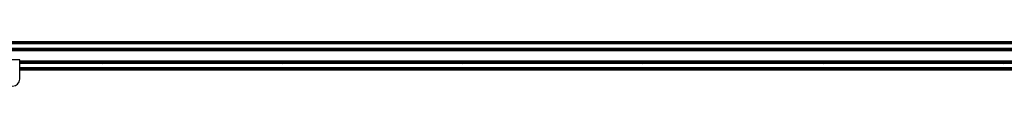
# Model space of a CAD drawing. Header units: millimetres. Extents: x 0 to 420, y 0 to 297.
# Tile 14 of 18: x 140.39 to 193.11, y 215.71 to 218.07. Entities that reach past the tile are written whole.
import ezdxf

# ---------------------------------------------------------------- set-up
doc = ezdxf.new("R2010")
doc.units = ezdxf.units.MM

msp = doc.modelspace()

# ---------------------------------------------------------------- linework, layer by layer
at = {"color": 7, "linetype": 'Continuous', "lineweight": 25}
for p, q in [((222.96398, 218.07461), (56.6075, 218.07461)), ((219.52612, 218.00638), (60.47388, 218.00638)), ((219.52612, 217.96848), (60.47388, 217.96848)), ((219.52612, 217.72816), (61.08037, 217.72816)), ((219.52612, 217.72437), (61.08037, 217.72437)), ((123.48829, 218.04429), (156.51171, 218.04429)), ((123.48829, 218.02155), (156.51171, 218.02155)), ((144.79668, 217.71072), (144.77042, 217.66523)), ((144.8492, 217.71072), (144.79668, 217.71072)), ((144.87546, 217.66523), (144.8492, 217.71072)), ((147.78414, 218.02155), (147.80099, 218.00638)), ((147.8768, 218.00638), (147.89365, 218.02155)), ((154.44256, 217.71072), (154.4163, 217.66523)), ((154.49508, 217.71072), (154.44256, 217.71072)), ((154.52134, 217.66523), (154.49508, 217.71072)), ((155.62304, 218.02155), (155.63988, 218.00638)), ((155.7157, 218.00638), (155.73254, 218.02155)), ((156.51171, 218.02155), (156.51171, 218.04429)), ((156.51171, 218.04429), (156.58753, 218.04429)), ((156.58753, 218.02155), (156.51171, 218.02155)), ((156.58753, 218.02155), (156.58753, 218.04429)), ((156.58753, 218.04429), (156.66334, 218.04429)), ((156.58753, 218.04429), (156.58753, 218.02155)), ((156.66334, 218.02155), (156.58753, 218.02155)), ((156.66334, 218.04429), (156.66334, 218.02155)), ((156.66334, 218.04429), (189.68677, 218.04429)), ((156.66334, 218.02155), (189.68677, 218.02155)), ((157.44251, 218.02155), (157.45936, 218.00638)), ((157.53517, 218.00638), (157.55201, 218.02155)), ((164.08844, 217.71072), (164.06218, 217.66523)), ((164.14096, 217.71072), (164.08844, 217.71072)), ((164.16723, 217.66523), (164.14096, 217.71072)), ((165.2814, 218.02155), (165.29825, 218.00638)), ((165.37406, 218.00638), (165.39091, 218.02155)), ((173.1203, 218.02155), (173.13715, 218.00638)), ((173.21296, 218.00638), (173.2298, 218.02155)), ((173.73432, 217.71072), (173.70806, 217.66523)), ((173.78684, 217.71072), (173.73432, 217.71072)), ((173.81311, 217.66523), (173.78684, 217.71072)), ((180.95919, 218.02155), (180.97604, 218.00638)), ((181.05185, 218.00638), (181.0687, 218.02155)), ((183.3802, 217.71072), (183.35394, 217.66523)), ((183.43273, 217.71072), (183.3802, 217.71072)), ((183.45899, 217.66523), (183.43273, 217.71072)), ((188.79809, 218.02155), (188.81494, 218.00638)), ((188.89075, 218.00638), (188.90759, 218.02155)), ((189.68677, 218.02155), (189.68677, 218.04429)), ((189.68677, 218.04429), (189.76258, 218.04429)), ((189.76258, 218.02155), (189.68677, 218.02155)), ((189.76258, 218.04429), (189.76258, 218.02155)), ((189.76258, 218.02155), (189.76258, 218.04429)), ((189.76258, 218.04429), (189.83839, 218.04429)), ((189.83839, 218.02155), (189.76258, 218.02155)), ((189.83839, 218.04429), (189.83839, 218.02155)), ((189.83839, 218.04429), (222.86182, 218.04429)), ((189.83839, 218.02155), (222.86182, 218.02155)), ((190.61756, 218.02155), (190.63441, 218.00638)), ((190.71022, 218.00638), (190.72707, 218.02155)), ((193.02608, 217.71072), (192.99982, 217.66523)), ((193.07861, 217.71072), (193.02608, 217.71072)), ((193.10487, 217.66523), (193.07861, 217.71072)), ((219.52612, 217.6061), (61.08037, 217.6061)), ((219.52612, 217.60231), (61.08037, 217.60231)), ((144.76814, 217.6804), (135.23186, 217.6804)), ((144.76814, 217.65007), (135.23186, 217.65007)), ((144.76608, 217.66523), (135.23392, 217.66523)), ((144.77042, 217.66523), (144.79668, 217.61975)), ((144.79668, 217.61975), (144.8492, 217.61975)), ((144.8492, 217.61975), (144.87546, 217.66523)), ((154.41402, 217.6804), (144.87774, 217.6804)), ((154.41402, 217.65007), (144.87774, 217.65007)), ((154.41196, 217.66523), (144.8798, 217.66523)), ((154.4163, 217.66523), (154.44256, 217.61975)), ((154.44256, 217.61975), (154.49508, 217.61975)), ((154.49508, 217.61975), (154.52134, 217.66523)), ((164.0599, 217.6804), (154.52362, 217.6804)), ((164.0599, 217.65007), (154.52362, 217.65007)), ((164.05784, 217.66523), (154.52568, 217.66523)), ((164.06218, 217.66523), (164.08844, 217.61975)), ((164.08844, 217.61975), (164.14096, 217.61975)), ((164.14096, 217.61975), (164.16723, 217.66523)), ((173.70578, 217.6804), (164.1695, 217.6804)), ((173.70578, 217.65007), (164.1695, 217.65007)), ((173.70372, 217.66523), (164.17156, 217.66523)), ((173.70806, 217.66523), (173.73432, 217.61975)), ((173.73432, 217.61975), (173.78684, 217.61975)), ((173.78684, 217.61975), (173.81311, 217.66523)), ((183.35166, 217.6804), (173.81538, 217.6804)), ((183.35166, 217.65007), (173.81538, 217.65007)), ((183.34961, 217.66523), (173.81744, 217.66523)), ((183.35394, 217.66523), (183.3802, 217.61975)), ((183.3802, 217.61975), (183.43273, 217.61975)), ((183.43273, 217.61975), (183.45899, 217.66523)), ((192.99755, 217.6804), (183.46126, 217.6804)), ((192.99755, 217.65007), (183.46126, 217.65007)), ((192.99549, 217.66523), (183.46332, 217.66523)), ((192.99982, 217.66523), (193.02608, 217.61975)), ((193.02608, 217.61975), (193.07861, 217.61975)), ((193.07861, 217.61975), (193.10487, 217.66523)), ((202.64343, 217.6804), (193.10714, 217.6804)), ((202.64343, 217.65007), (193.10714, 217.65007)), ((140.39422, 217.11181), (139.63611, 217.11181)), ((140.39422, 216.08836), (140.39422, 217.11181)), ((219.52612, 217.04585), (140.39422, 217.04585)), ((219.52612, 217.04206), (140.39422, 217.04206)), ((144.76814, 216.99809), (140.39422, 216.99809)), ((144.76608, 216.98293), (140.39422, 216.98293)), ((144.76814, 216.96777), (140.39422, 216.96777)), ((219.52612, 216.9238), (140.39422, 216.9238)), ((219.52612, 216.92001), (140.39422, 216.92001)), ((219.52612, 216.67969), (140.39422, 216.67969)), ((144.79668, 217.02842), (144.77042, 216.98293)), ((144.77042, 216.98293), (144.79668, 216.93744)), ((144.8492, 217.02842), (144.79668, 217.02842)), ((144.79668, 216.93744), (144.8492, 216.93744)), ((144.87546, 216.98293), (144.8492, 217.02842)), ((144.8492, 216.93744), (144.87546, 216.98293)), ((154.41402, 216.99809), (144.87774, 216.99809)), ((154.41402, 216.96777), (144.87774, 216.96777)), ((154.41196, 216.98293), (144.8798, 216.98293)), ((154.44256, 217.02842), (154.4163, 216.98293)), ((154.4163, 216.98293), (154.44256, 216.93744)), ((154.49508, 217.02842), (154.44256, 217.02842)), ((154.44256, 216.93744), (154.49508, 216.93744)), ((154.52134, 216.98293), (154.49508, 217.02842)), ((154.49508, 216.93744), (154.52134, 216.98293)), ((164.0599, 216.99809), (154.52362, 216.99809)), ((164.0599, 216.96777), (154.52362, 216.96777)), ((164.05784, 216.98293), (154.52568, 216.98293)), ((164.08844, 217.02842), (164.06218, 216.98293)), ((164.06218, 216.98293), (164.08844, 216.93744)), ((164.14096, 217.02842), (164.08844, 217.02842)), ((164.08844, 216.93744), (164.14096, 216.93744)), ((164.16723, 216.98293), (164.14096, 217.02842)), ((164.14096, 216.93744), (164.16723, 216.98293)), ((173.70578, 216.99809), (164.1695, 216.99809)), ((173.70578, 216.96777), (164.1695, 216.96777)), ((173.70372, 216.98293), (164.17156, 216.98293)), ((173.73432, 217.02842), (173.70806, 216.98293)), ((173.70806, 216.98293), (173.73432, 216.93744)), ((173.78684, 217.02842), (173.73432, 217.02842)), ((173.73432, 216.93744), (173.78684, 216.93744)), ((173.81311, 216.98293), (173.78684, 217.02842)), ((173.78684, 216.93744), (173.81311, 216.98293)), ((183.35166, 216.99809), (173.81538, 216.99809)), ((183.35166, 216.96777), (173.81538, 216.96777)), ((183.34961, 216.98293), (173.81744, 216.98293)), ((183.3802, 217.02842), (183.35394, 216.98293)), ((183.35394, 216.98293), (183.3802, 216.93744)), ((183.43273, 217.02842), (183.3802, 217.02842)), ((183.3802, 216.93744), (183.43273, 216.93744)), ((183.45899, 216.98293), (183.43273, 217.02842)), ((183.43273, 216.93744), (183.45899, 216.98293)), ((192.99755, 216.99809), (183.46126, 216.99809)), ((192.99755, 216.96777), (183.46126, 216.96777)), ((192.99549, 216.98293), (183.46332, 216.98293)), ((193.02608, 217.02842), (192.99982, 216.98293)), ((192.99982, 216.98293), (193.02608, 216.93744)), ((193.07861, 217.02842), (193.02608, 217.02842)), ((193.02608, 216.93744), (193.07861, 216.93744)), ((193.10487, 216.98293), (193.07861, 217.02842)), ((193.07861, 216.93744), (193.10487, 216.98293)), ((202.64343, 216.99809), (193.10714, 216.99809)), ((202.64343, 216.96777), (193.10714, 216.96777)), ((219.52612, 216.64178), (140.39422, 216.64178)), ((140.39422, 216.60387), (222.3716, 216.60387)), ((140.39422, 216.57355), (222.96398, 216.57355))]:
    msp.add_line(p, q, dxfattribs=at)
for centre, radius, start, end in [((144.82294, 217.66523), 0.05686, 15.46601, 164.53399), ((154.46882, 217.66523), 0.05686, 15.46601, 164.53399), ((164.1147, 217.66523), 0.05686, 15.46601, 164.53399), ((173.76058, 217.66523), 0.05686, 15.46601, 164.53399), ((183.40646, 217.66523), 0.05686, 15.46601, 164.53399), ((193.05234, 217.66523), 0.05686, 15.46601, 164.53399), ((144.82294, 217.66523), 0.05686, 164.53399, 180), ((144.82294, 217.66523), 0.05686, 180, 195.46601), ((144.82294, 217.66523), 0.05686, 195.46601, 344.53399), ((144.82294, 217.66523), 0.05686, 0, 15.46601), ((144.82294, 217.66523), 0.05686, 344.53399, 0), ((154.46882, 217.66523), 0.05686, 164.53399, 180), ((154.46882, 217.66523), 0.05686, 180, 195.46601), ((154.46882, 217.66523), 0.05686, 195.46601, 344.53399), ((154.46882, 217.66523), 0.05686, 0, 15.46601), ((154.46882, 217.66523), 0.05686, 344.53399, 0), ((164.1147, 217.66523), 0.05686, 164.53399, 180), ((164.1147, 217.66523), 0.05686, 180, 195.46601), ((164.1147, 217.66523), 0.05686, 195.46601, 344.53399), ((164.1147, 217.66523), 0.05686, 0, 15.46601), ((164.1147, 217.66523), 0.05686, 344.53399, 0), ((173.76058, 217.66523), 0.05686, 164.53399, 180), ((173.76058, 217.66523), 0.05686, 180, 195.46601), ((173.76058, 217.66523), 0.05686, 195.46601, 344.53399), ((173.76058, 217.66523), 0.05686, 0, 15.46601), ((173.76058, 217.66523), 0.05686, 344.53399, 0), ((183.40646, 217.66523), 0.05686, 164.53399, 180), ((183.40646, 217.66523), 0.05686, 180, 195.46601), ((183.40646, 217.66523), 0.05686, 195.46601, 344.53399), ((183.40646, 217.66523), 0.05686, 0, 15.46601), ((183.40646, 217.66523), 0.05686, 344.53399, 0), ((193.05234, 217.66523), 0.05686, 164.53399, 180), ((193.05234, 217.66523), 0.05686, 180, 195.46601), ((193.05234, 217.66523), 0.05686, 195.46601, 344.53399), ((193.05234, 217.66523), 0.05686, 0, 15.46601), ((193.05234, 217.66523), 0.05686, 344.53399, 0), ((144.82294, 216.98293), 0.05686, 164.53399, 180), ((144.82294, 216.98293), 0.05686, 180, 195.46601), ((144.82294, 216.98293), 0.05686, 15.46601, 164.53399), ((144.82294, 216.98293), 0.05686, 195.46601, 344.53399), ((144.82294, 216.98293), 0.05686, 0, 15.46601), ((144.82294, 216.98293), 0.05686, 344.53399, 0), ((154.46882, 216.98293), 0.05686, 164.53399, 180), ((154.46882, 216.98293), 0.05686, 180, 195.46601), ((154.46882, 216.98293), 0.05686, 15.46601, 164.53399), ((154.46882, 216.98293), 0.05686, 195.46601, 344.53399), ((154.46882, 216.98293), 0.05686, 0, 15.46601), ((154.46882, 216.98293), 0.05686, 344.53399, 0), ((164.1147, 216.98293), 0.05686, 164.53399, 180), ((164.1147, 216.98293), 0.05686, 180, 195.46601), ((164.1147, 216.98293), 0.05686, 15.46601, 164.53399), ((164.1147, 216.98293), 0.05686, 195.46601, 344.53399), ((164.1147, 216.98293), 0.05686, 0, 15.46601), ((164.1147, 216.98293), 0.05686, 344.53399, 0), ((173.76058, 216.98293), 0.05686, 164.53399, 180), ((173.76058, 216.98293), 0.05686, 180, 195.46601), ((173.76058, 216.98293), 0.05686, 15.46601, 164.53399), ((173.76058, 216.98293), 0.05686, 195.46601, 344.53399), ((173.76058, 216.98293), 0.05686, 0, 15.46601), ((173.76058, 216.98293), 0.05686, 344.53399, 0), ((183.40646, 216.98293), 0.05686, 164.53399, 180), ((183.40646, 216.98293), 0.05686, 180, 195.46601), ((183.40646, 216.98293), 0.05686, 15.46601, 164.53399), ((183.40646, 216.98293), 0.05686, 195.46601, 344.53399), ((183.40646, 216.98293), 0.05686, 0, 15.46601), ((183.40646, 216.98293), 0.05686, 344.53399, 0), ((193.05234, 216.98293), 0.05686, 164.53399, 180), ((193.05234, 216.98293), 0.05686, 180, 195.46601), ((193.05234, 216.98293), 0.05686, 15.46601, 164.53399), ((193.05234, 216.98293), 0.05686, 195.46601, 344.53399), ((193.05234, 216.98293), 0.05686, 0, 15.46601), ((193.05234, 216.98293), 0.05686, 344.53399, 0), ((140.01516, 216.08836), 0.37906, 180, 0)]:
    msp.add_arc(centre, radius, start, end, dxfattribs=at)

doc.saveas('drawing.dxf')
